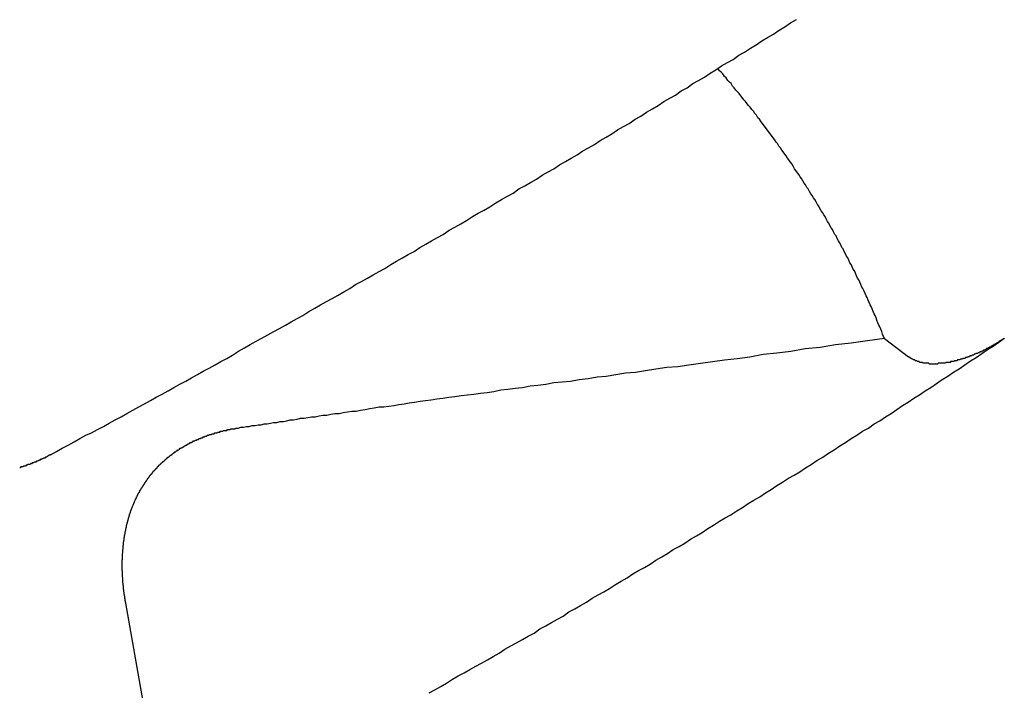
# Model space of a CAD drawing. Extents: x 1107 to 4046, y 937 to 3355.
# Tile 219 of 256: x 2177.718 to 2178.933, y 1797.293 to 1798.12. Entities that reach past the tile are written whole.
import ezdxf

# ---------------------------------------------------------------- set-up
doc = ezdxf.new("R2010")
doc.units = 0
doc.layers.add('KF_VIDA_L___C_REAR', color=7, linetype='CONTINUOUS')

# ---------------------------------------------------------------- blocks, each defined once
blk = doc.blocks.new('KF_VIDA_L___C_REAR')
at = {"layer": 'KF_VIDA_L___C_REAR'}
for p, q in [((-8.194145, 108.513675), (-8.164313, 108.490881)), ((-9.05885, 107.784825), (-9.129994, 108.186718))]:
    blk.add_line(p, q, dxfattribs=at)
for points in [[(-9.22278, 108.37, 0), (-9.21552, 108.374, 0), (-9.20827, 108.378, 0), (-9.20101, 108.382, 0), (-9.19376, 108.386, 0), (-9.18651, 108.39, 0), (-9.17925, 108.394, 0), (-9.172, 108.397, 0), (-9.16475, 108.401, 0), (-9.1575, 108.405, 0), (-9.15024, 108.409, 0), (-9.14299, 108.413, 0), (-9.13574, 108.417, 0), (-9.12849, 108.421, 0), (-9.12125, 108.425, 0), (-9.114, 108.429, 0), (-9.10675, 108.433, 0), (-9.0995, 108.437, 0), (-9.09226, 108.441, 0), (-9.08501, 108.445, 0), (-9.07777, 108.449, 0), (-9.07052, 108.453, 0), (-9.06328, 108.457, 0), (-9.05603, 108.461, 0), (-9.04879, 108.465, 0), (-9.04155, 108.469, 0), (-9.03431, 108.473, 0), (-9.02707, 108.477, 0), (-9.01983, 108.481, 0), (-9.01259, 108.485, 0), (-9.00536, 108.489, 0), (-8.99812, 108.493, 0), (-8.99088, 108.498, 0), (-8.98365, 108.502, 0), (-8.97642, 108.506, 0), (-8.96918, 108.51, 0), (-8.96195, 108.514, 0), (-8.95472, 108.518, 0), (-8.94749, 108.522, 0), (-8.94026, 108.526, 0), (-8.93303, 108.53, 0), (-8.92581, 108.534, 0), (-8.91858, 108.538, 0), (-8.91135, 108.542, 0), (-8.90413, 108.547, 0), (-8.89691, 108.551, 0), (-8.88969, 108.555, 0), (-8.88247, 108.559, 0), (-8.87525, 108.563, 0), (-8.86803, 108.567, 0), (-8.86081, 108.571, 0), (-8.85359, 108.575, 0), (-8.84638, 108.58, 0), (-8.83917, 108.584, 0), (-8.83195, 108.588, 0), (-8.82474, 108.592, 0), (-8.81753, 108.596, 0), (-8.81032, 108.6, 0), (-8.80312, 108.605, 0), (-8.79591, 108.609, 0), (-8.78871, 108.613, 0), (-8.7815, 108.617, 0), (-8.7743, 108.621, 0), (-8.7671, 108.626, 0), (-8.7599, 108.63, 0), (-8.7527, 108.634, 0), (-8.74551, 108.638, 0), (-8.73831, 108.642, 0), (-8.73112, 108.647, 0), (-8.72393, 108.651, 0), (-8.71674, 108.655, 0), (-8.70955, 108.659, 0), (-8.70236, 108.664, 0), (-8.69518, 108.668, 0), (-8.68799, 108.672, 0), (-8.68081, 108.676, 0), (-8.67363, 108.681, 0), (-8.66645, 108.685, 0), (-8.65927, 108.689, 0), (-8.65209, 108.693, 0), (-8.64492, 108.698, 0), (-8.63775, 108.702, 0), (-8.63057, 108.706, 0), (-8.6234, 108.71, 0), (-8.61624, 108.715, 0), (-8.60907, 108.719, 0), (-8.60191, 108.723, 0), (-8.59474, 108.728, 0), (-8.58758, 108.732, 0), (-8.58042, 108.736, 0), (-8.57327, 108.74, 0), (-8.56611, 108.745, 0), (-8.55896, 108.749, 0), (-8.5518, 108.753, 0), (-8.54465, 108.758, 0), (-8.53751, 108.762, 0), (-8.53036, 108.766, 0), (-8.52322, 108.771, 0), (-8.51607, 108.775, 0), (-8.50893, 108.779, 0), (-8.5018, 108.784, 0), (-8.49466, 108.788, 0), (-8.48752, 108.793, 0), (-8.48039, 108.797, 0), (-8.47326, 108.801, 0), (-8.46613, 108.806, 0), (-8.45901, 108.81, 0), (-8.45188, 108.814, 0), (-8.44476, 108.819, 0), (-8.43764, 108.823, 0), (-8.43052, 108.828, 0), (-8.42341, 108.832, 0), (-8.41629, 108.836, 0), (-8.40918, 108.841, 0), (-8.40207, 108.845, 0), (-8.39497, 108.85, 0), (-8.38786, 108.854, 0), (-8.38076, 108.858, 0), (-8.37366, 108.863, 0), (-8.36656, 108.867, 0), (-8.35947, 108.872, 0), (-8.35237, 108.876, 0), (-8.34528, 108.881, 0), (-8.33819, 108.885, 0), (-8.33111, 108.889, 0), (-8.32402, 108.894, 0), (-8.31694, 108.898, 0), (-8.30986, 108.903, 0), (-8.30278, 108.907, 0)], [(-8.19415, 108.514, 0), (-8.19527, 108.516, 0), (-8.19639, 108.519, 0), (-8.19753, 108.522, 0), (-8.19867, 108.525, 0), (-8.19983, 108.528, 0), (-8.20099, 108.53, 0), (-8.20216, 108.533, 0), (-8.20333, 108.536, 0), (-8.20452, 108.539, 0), (-8.20571, 108.542, 0), (-8.20691, 108.544, 0), (-8.20812, 108.547, 0), (-8.20933, 108.55, 0), (-8.21056, 108.553, 0), (-8.21179, 108.555, 0), (-8.21303, 108.558, 0), (-8.21427, 108.561, 0), (-8.21553, 108.564, 0), (-8.21679, 108.566, 0), (-8.21806, 108.569, 0), (-8.21934, 108.572, 0), (-8.22063, 108.575, 0), (-8.22192, 108.577, 0), (-8.22323, 108.58, 0), (-8.22454, 108.583, 0), (-8.22586, 108.586, 0), (-8.22718, 108.588, 0), (-8.22852, 108.591, 0), (-8.22986, 108.594, 0), (-8.23121, 108.597, 0), (-8.23256, 108.599, 0), (-8.23393, 108.602, 0), (-8.2353, 108.605, 0), (-8.23668, 108.607, 0), (-8.23807, 108.61, 0), (-8.23947, 108.613, 0), (-8.24087, 108.615, 0), (-8.24228, 108.618, 0), (-8.2437, 108.621, 0), (-8.24513, 108.624, 0), (-8.24656, 108.626, 0), (-8.248, 108.629, 0), (-8.24945, 108.632, 0), (-8.25091, 108.634, 0), (-8.25237, 108.637, 0), (-8.25385, 108.64, 0), (-8.25533, 108.642, 0), (-8.25682, 108.645, 0), (-8.25831, 108.648, 0), (-8.25981, 108.65, 0), (-8.26133, 108.653, 0), (-8.26284, 108.656, 0), (-8.26437, 108.658, 0), (-8.2659, 108.661, 0), (-8.26744, 108.664, 0), (-8.26899, 108.666, 0), (-8.27055, 108.669, 0), (-8.27211, 108.671, 0), (-8.27368, 108.674, 0), (-8.27526, 108.677, 0), (-8.27685, 108.679, 0), (-8.27844, 108.682, 0), (-8.28005, 108.685, 0), (-8.28165, 108.687, 0), (-8.28327, 108.69, 0), (-8.28489, 108.692, 0), (-8.28653, 108.695, 0), (-8.28816, 108.698, 0), (-8.28981, 108.7, 0), (-8.29146, 108.703, 0), (-8.29312, 108.705, 0), (-8.29479, 108.708, 0), (-8.29647, 108.711, 0), (-8.29815, 108.713, 0), (-8.29984, 108.716, 0), (-8.30154, 108.718, 0), (-8.30324, 108.721, 0), (-8.30496, 108.723, 0), (-8.30668, 108.726, 0), (-8.3084, 108.729, 0), (-8.31014, 108.731, 0), (-8.31188, 108.734, 0), (-8.31363, 108.736, 0), (-8.31539, 108.739, 0), (-8.31715, 108.741, 0), (-8.31892, 108.744, 0), (-8.3207, 108.746, 0), (-8.32248, 108.749, 0), (-8.32428, 108.751, 0), (-8.32607, 108.754, 0), (-8.32788, 108.756, 0), (-8.3297, 108.759, 0), (-8.33152, 108.761, 0), (-8.33335, 108.764, 0), (-8.33518, 108.766, 0), (-8.33702, 108.769, 0), (-8.33887, 108.771, 0), (-8.34073, 108.774, 0), (-8.34259, 108.776, 0), (-8.34447, 108.779, 0), (-8.34634, 108.781, 0), (-8.34823, 108.784, 0), (-8.35012, 108.786, 0), (-8.35202, 108.789, 0), (-8.35393, 108.791, 0), (-8.35584, 108.794, 0), (-8.35776, 108.796, 0), (-8.35969, 108.799, 0), (-8.36162, 108.801, 0), (-8.36356, 108.803, 0), (-8.36551, 108.806, 0), (-8.36747, 108.808, 0), (-8.36943, 108.811, 0), (-8.3714, 108.813, 0), (-8.37338, 108.816, 0), (-8.37536, 108.818, 0), (-8.37735, 108.82, 0), (-8.37935, 108.823, 0), (-8.38135, 108.825, 0), (-8.38336, 108.828, 0), (-8.38538, 108.83, 0), (-8.3874, 108.832, 0), (-8.38943, 108.835, 0), (-8.39147, 108.837, 0), (-8.39351, 108.84, 0), (-8.39557, 108.842, 0), (-8.39762, 108.844, 0), (-8.39969, 108.847, 0)], [(-8.99142, 108.403, 0), (-8.98802, 108.404, 0), (-8.98457, 108.404, 0), (-8.98109, 108.405, 0), (-8.97756, 108.405, 0), (-8.97398, 108.406, 0), (-8.97036, 108.406, 0), (-8.96669, 108.407, 0), (-8.96297, 108.407, 0), (-8.95921, 108.408, 0), (-8.9554, 108.408, 0), (-8.95153, 108.409, 0), (-8.94761, 108.41, 0), (-8.94364, 108.41, 0), (-8.93962, 108.411, 0), (-8.93554, 108.411, 0), (-8.93141, 108.412, 0), (-8.92721, 108.413, 0), (-8.92296, 108.413, 0), (-8.91865, 108.414, 0), (-8.91428, 108.415, 0), (-8.90985, 108.415, 0), (-8.90535, 108.416, 0), (-8.90078, 108.417, 0), (-8.89615, 108.417, 0), (-8.89145, 108.418, 0), (-8.88668, 108.419, 0), (-8.88184, 108.419, 0), (-8.87692, 108.42, 0), (-8.87193, 108.421, 0), (-8.86687, 108.421, 0), (-8.86172, 108.422, 0), (-8.85649, 108.423, 0), (-8.85118, 108.424, 0), (-8.84579, 108.424, 0), (-8.84031, 108.425, 0), (-8.83474, 108.426, 0), (-8.82908, 108.427, 0), (-8.82333, 108.428, 0), (-8.81748, 108.429, 0), (-8.81153, 108.429, 0), (-8.80548, 108.43, 0), (-8.79933, 108.431, 0), (-8.79307, 108.432, 0), (-8.78671, 108.433, 0), (-8.78023, 108.434, 0), (-8.77364, 108.435, 0), (-8.76692, 108.436, 0), (-8.76009, 108.437, 0), (-8.75314, 108.438, 0), (-8.74605, 108.439, 0), (-8.73883, 108.44, 0), (-8.73148, 108.441, 0), (-8.72399, 108.442, 0), (-8.71636, 108.443, 0), (-8.70857, 108.444, 0), (-8.70064, 108.445, 0), (-8.69255, 108.446, 0), (-8.68429, 108.447, 0), (-8.67587, 108.448, 0), (-8.66728, 108.45, 0), (-8.65852, 108.451, 0), (-8.64957, 108.452, 0), (-8.64043, 108.453, 0), (-8.6311, 108.455, 0), (-8.62156, 108.456, 0), (-8.61182, 108.457, 0), (-8.60187, 108.459, 0), (-8.59169, 108.46, 0), (-8.58129, 108.461, 0), (-8.57065, 108.463, 0), (-8.55976, 108.464, 0), (-8.54862, 108.466, 0), (-8.53722, 108.467, 0), (-8.52554, 108.469, 0), (-8.51358, 108.471, 0), (-8.50133, 108.472, 0), (-8.48878, 108.474, 0), (-8.47591, 108.476, 0), (-8.46271, 108.478, 0), (-8.44918, 108.479, 0), (-8.43529, 108.481, 0), (-8.42103, 108.483, 0), (-8.40639, 108.485, 0), (-8.39135, 108.487, 0), (-8.3759, 108.489, 0), (-8.36001, 108.491, 0), (-8.34368, 108.494, 0), (-8.32687, 108.496, 0), (-8.30957, 108.498, 0), (-8.29176, 108.501, 0), (-8.27342, 108.503, 0), (-8.25451, 108.506, 0), (-8.23501, 108.508, 0), (-8.2149, 108.511, 0), (-8.19415, 108.514, 0)], [(-8.75586, 108.076, 0), (-8.74864, 108.08, 0), (-8.74142, 108.084, 0), (-8.73421, 108.088, 0), (-8.727, 108.093, 0), (-8.71979, 108.097, 0), (-8.71258, 108.101, 0), (-8.70538, 108.105, 0), (-8.69818, 108.109, 0), (-8.69098, 108.113, 0), (-8.68378, 108.117, 0), (-8.67658, 108.121, 0), (-8.66939, 108.125, 0), (-8.66219, 108.13, 0), (-8.655, 108.134, 0), (-8.64781, 108.138, 0), (-8.64063, 108.142, 0), (-8.63344, 108.146, 0), (-8.62626, 108.15, 0), (-8.61908, 108.155, 0), (-8.61191, 108.159, 0), (-8.60473, 108.163, 0), (-8.59756, 108.167, 0), (-8.59039, 108.171, 0), (-8.58322, 108.176, 0), (-8.57605, 108.18, 0), (-8.56889, 108.184, 0), (-8.56173, 108.188, 0), (-8.55457, 108.193, 0), (-8.54741, 108.197, 0), (-8.54026, 108.201, 0), (-8.5331, 108.205, 0), (-8.52595, 108.21, 0), (-8.51881, 108.214, 0), (-8.51166, 108.218, 0), (-8.50452, 108.223, 0), (-8.49738, 108.227, 0), (-8.49024, 108.231, 0), (-8.48311, 108.235, 0), (-8.47597, 108.24, 0), (-8.46884, 108.244, 0), (-8.46172, 108.248, 0), (-8.45459, 108.253, 0), (-8.44747, 108.257, 0), (-8.44035, 108.261, 0), (-8.43323, 108.266, 0), (-8.42612, 108.27, 0), (-8.41901, 108.274, 0), (-8.4119, 108.279, 0), (-8.40479, 108.283, 0), (-8.39769, 108.288, 0), (-8.39059, 108.292, 0), (-8.38349, 108.296, 0), (-8.37639, 108.301, 0), (-8.3693, 108.305, 0), (-8.36221, 108.31, 0), (-8.35512, 108.314, 0), (-8.34804, 108.318, 0), (-8.34096, 108.323, 0), (-8.33388, 108.327, 0), (-8.3268, 108.332, 0), (-8.31973, 108.336, 0), (-8.31266, 108.341, 0), (-8.30559, 108.345, 0), (-8.29853, 108.349, 0), (-8.29146, 108.354, 0), (-8.28441, 108.358, 0), (-8.27735, 108.363, 0), (-8.2703, 108.367, 0), (-8.26325, 108.372, 0), (-8.2562, 108.376, 0), (-8.24916, 108.381, 0), (-8.24212, 108.385, 0), (-8.23508, 108.39, 0), (-8.22804, 108.394, 0), (-8.22101, 108.399, 0), (-8.21398, 108.403, 0), (-8.20696, 108.408, 0), (-8.19994, 108.412, 0), (-8.19292, 108.417, 0), (-8.1859, 108.421, 0), (-8.17889, 108.426, 0), (-8.17188, 108.431, 0), (-8.16487, 108.435, 0), (-8.15787, 108.44, 0), (-8.15087, 108.444, 0), (-8.14387, 108.449, 0), (-8.13688, 108.453, 0), (-8.12989, 108.458, 0), (-8.1229, 108.463, 0), (-8.11592, 108.467, 0), (-8.10894, 108.472, 0), (-8.10196, 108.476, 0), (-8.09499, 108.481, 0), (-8.08802, 108.486, 0), (-8.08105, 108.49, 0), (-8.07409, 108.495, 0), (-8.06713, 108.5, 0), (-8.06017, 108.504, 0), (-8.05322, 108.509, 0), (-8.04627, 108.514, 0)], [(-8.04627, 108.514, 0), (-8.04668, 108.513, 0), (-8.0471, 108.513, 0), (-8.04751, 108.513, 0), (-8.04793, 108.512, 0), (-8.04835, 108.512, 0), (-8.04876, 108.512, 0), (-8.04918, 108.512, 0), (-8.0496, 108.511, 0), (-8.05003, 108.511, 0), (-8.05045, 108.511, 0), (-8.05087, 108.511, 0), (-8.05129, 108.51, 0), (-8.05172, 108.51, 0), (-8.05214, 108.51, 0), (-8.05257, 108.51, 0), (-8.053, 108.509, 0), (-8.05342, 108.509, 0), (-8.05385, 108.509, 0), (-8.05428, 108.508, 0), (-8.05471, 108.508, 0), (-8.05514, 108.508, 0), (-8.05557, 108.508, 0), (-8.056, 108.507, 0), (-8.05643, 108.507, 0), (-8.05686, 108.507, 0), (-8.05729, 108.507, 0), (-8.05772, 108.506, 0), (-8.05815, 108.506, 0), (-8.05858, 108.506, 0), (-8.05901, 108.506, 0), (-8.05944, 108.505, 0), (-8.05987, 108.505, 0), (-8.0603, 108.505, 0), (-8.06073, 108.505, 0), (-8.06116, 108.504, 0), (-8.06159, 108.504, 0), (-8.06202, 108.504, 0), (-8.06245, 108.504, 0), (-8.06288, 108.503, 0), (-8.06331, 108.503, 0), (-8.06374, 108.503, 0), (-8.06417, 108.503, 0), (-8.06459, 108.503, 0), (-8.06502, 108.502, 0), (-8.06544, 108.502, 0), (-8.06587, 108.502, 0), (-8.06629, 108.502, 0), (-8.06672, 108.501, 0), (-8.06714, 108.501, 0), (-8.06756, 108.501, 0), (-8.06798, 108.501, 0), (-8.0684, 108.501, 0), (-8.06882, 108.5, 0), (-8.06924, 108.5, 0), (-8.06966, 108.5, 0), (-8.07007, 108.5, 0), (-8.07049, 108.499, 0), (-8.0709, 108.499, 0), (-8.07131, 108.499, 0), (-8.07172, 108.499, 0), (-8.07213, 108.499, 0), (-8.07254, 108.498, 0), (-8.07295, 108.498, 0), (-8.07335, 108.498, 0), (-8.07376, 108.498, 0), (-8.07416, 108.498, 0), (-8.07457, 108.497, 0), (-8.07498, 108.497, 0), (-8.07539, 108.497, 0), (-8.0758, 108.497, 0), (-8.07621, 108.497, 0), (-8.07663, 108.497, 0), (-8.07704, 108.496, 0), (-8.07746, 108.496, 0), (-8.07788, 108.496, 0), (-8.0783, 108.496, 0), (-8.07872, 108.496, 0), (-8.07914, 108.495, 0), (-8.07956, 108.495, 0), (-8.07999, 108.495, 0), (-8.08041, 108.495, 0), (-8.08084, 108.495, 0), (-8.08127, 108.495, 0), (-8.08169, 108.494, 0), (-8.08212, 108.494, 0), (-8.08255, 108.494, 0), (-8.08298, 108.494, 0), (-8.08341, 108.494, 0), (-8.08385, 108.493, 0), (-8.08428, 108.493, 0), (-8.08471, 108.493, 0), (-8.08514, 108.493, 0), (-8.08558, 108.493, 0), (-8.08601, 108.493, 0), (-8.08645, 108.492, 0), (-8.08688, 108.492, 0), (-8.08732, 108.492, 0), (-8.08775, 108.492, 0), (-8.08819, 108.492, 0), (-8.08863, 108.492, 0), (-8.08906, 108.491, 0), (-8.0895, 108.491, 0), (-8.08994, 108.491, 0), (-8.09037, 108.491, 0), (-8.09081, 108.491, 0), (-8.09125, 108.491, 0), (-8.09168, 108.49, 0), (-8.09212, 108.49, 0), (-8.09256, 108.49, 0), (-8.09299, 108.49, 0), (-8.09343, 108.49, 0), (-8.09386, 108.49, 0), (-8.0943, 108.49, 0), (-8.09473, 108.489, 0), (-8.09517, 108.489, 0), (-8.0956, 108.489, 0), (-8.09604, 108.489, 0), (-8.09647, 108.489, 0), (-8.0969, 108.489, 0), (-8.09733, 108.489, 0), (-8.09776, 108.488, 0), (-8.09819, 108.488, 0), (-8.09862, 108.488, 0), (-8.09905, 108.488, 0), (-8.09948, 108.488, 0), (-8.09991, 108.488, 0), (-8.10033, 108.488, 0), (-8.10076, 108.487, 0), (-8.10118, 108.487, 0), (-8.10161, 108.487, 0), (-8.10203, 108.487, 0), (-8.10245, 108.487, 0), (-8.10287, 108.487, 0), (-8.10329, 108.487, 0), (-8.1037, 108.487, 0), (-8.10412, 108.487, 0), (-8.10453, 108.486, 0), (-8.10495, 108.486, 0), (-8.10536, 108.486, 0), (-8.10577, 108.486, 0), (-8.10618, 108.486, 0), (-8.10659, 108.486, 0), (-8.10699, 108.486, 0), (-8.1074, 108.486, 0), (-8.1078, 108.486, 0), (-8.1082, 108.485, 0), (-8.1086, 108.485, 0), (-8.10899, 108.485, 0), (-8.10939, 108.485, 0), (-8.10978, 108.485, 0), (-8.11017, 108.485, 0), (-8.11056, 108.485, 0), (-8.11095, 108.485, 0), (-8.11134, 108.485, 0), (-8.11172, 108.485, 0), (-8.1121, 108.485, 0), (-8.11248, 108.485, 0), (-8.11286, 108.484, 0), (-8.11324, 108.484, 0), (-8.11363, 108.484, 0), (-8.11401, 108.484, 0), (-8.1144, 108.484, 0), (-8.11478, 108.484, 0), (-8.11517, 108.484, 0), (-8.11555, 108.484, 0), (-8.11594, 108.484, 0), (-8.11632, 108.484, 0), (-8.11671, 108.484, 0), (-8.1171, 108.484, 0), (-8.11749, 108.484, 0), (-8.11787, 108.484, 0), (-8.11826, 108.484, 0), (-8.11865, 108.483, 0), (-8.11904, 108.483, 0), (-8.11943, 108.483, 0), (-8.11982, 108.483, 0), (-8.1202, 108.483, 0), (-8.12059, 108.483, 0), (-8.12098, 108.483, 0), (-8.12137, 108.483, 0), (-8.12176, 108.483, 0), (-8.12215, 108.483, 0), (-8.12253, 108.483, 0), (-8.12292, 108.483, 0), (-8.12331, 108.483, 0), (-8.1237, 108.483, 0), (-8.12408, 108.483, 0), (-8.12447, 108.483, 0), (-8.12486, 108.483, 0), (-8.12524, 108.483, 0), (-8.12563, 108.483, 0), (-8.12601, 108.483, 0), (-8.12639, 108.483, 0), (-8.12678, 108.483, 0), (-8.12716, 108.483, 0), (-8.12754, 108.483, 0), (-8.12792, 108.483, 0), (-8.1283, 108.482, 0), (-8.12868, 108.482, 0), (-8.12906, 108.482, 0), (-8.12944, 108.482, 0), (-8.12982, 108.482, 0), (-8.13019, 108.482, 0), (-8.13057, 108.482, 0), (-8.13094, 108.482, 0), (-8.13131, 108.482, 0), (-8.13169, 108.482, 0), (-8.13206, 108.482, 0), (-8.13243, 108.482, 0), (-8.13279, 108.482, 0), (-8.13316, 108.482, 0), (-8.13353, 108.482, 0), (-8.13389, 108.482, 0), (-8.13425, 108.482, 0), (-8.13461, 108.482, 0), (-8.13498, 108.482, 0), (-8.13533, 108.482, 0), (-8.13569, 108.482, 0), (-8.13605, 108.482, 0), (-8.1364, 108.482, 0), (-8.13675, 108.482, 0), (-8.1371, 108.482, 0), (-8.13745, 108.482, 0), (-8.1378, 108.482, 0), (-8.13815, 108.482, 0), (-8.13849, 108.482, 0), (-8.13883, 108.482, 0), (-8.13917, 108.482, 0), (-8.13951, 108.483, 0), (-8.13985, 108.483, 0), (-8.14018, 108.483, 0), (-8.14051, 108.483, 0), (-8.14084, 108.483, 0), (-8.14117, 108.483, 0), (-8.14149, 108.483, 0), (-8.14182, 108.483, 0), (-8.14214, 108.483, 0), (-8.14246, 108.483, 0), (-8.14277, 108.483, 0), (-8.14309, 108.483, 0), (-8.1434, 108.483, 0), (-8.14371, 108.483, 0), (-8.14402, 108.483, 0), (-8.14432, 108.483, 0), (-8.14462, 108.483, 0), (-8.14492, 108.483, 0), (-8.14522, 108.483, 0), (-8.14552, 108.483, 0), (-8.14582, 108.483, 0), (-8.14612, 108.483, 0), (-8.14641, 108.483, 0), (-8.14671, 108.483, 0), (-8.14701, 108.484, 0), (-8.1473, 108.484, 0), (-8.1476, 108.484, 0), (-8.14789, 108.484, 0), (-8.14819, 108.484, 0), (-8.14848, 108.484, 0), (-8.14878, 108.484, 0), (-8.14907, 108.484, 0), (-8.14936, 108.484, 0), (-8.14966, 108.484, 0), (-8.14995, 108.484, 0), (-8.15024, 108.484, 0), (-8.15053, 108.484, 0), (-8.15082, 108.484, 0), (-8.15111, 108.485, 0), (-8.1514, 108.485, 0), (-8.15168, 108.485, 0), (-8.15197, 108.485, 0), (-8.15226, 108.485, 0), (-8.15254, 108.485, 0), (-8.15282, 108.485, 0), (-8.15311, 108.485, 0), (-8.15339, 108.485, 0), (-8.15367, 108.485, 0), (-8.15395, 108.485, 0), (-8.15423, 108.486, 0), (-8.1545, 108.486, 0), (-8.15478, 108.486, 0), (-8.15505, 108.486, 0), (-8.15533, 108.486, 0), (-8.1556, 108.486, 0), (-8.15587, 108.486, 0), (-8.15614, 108.486, 0), (-8.15641, 108.486, 0), (-8.15668, 108.487, 0), (-8.15694, 108.487, 0), (-8.15721, 108.487, 0), (-8.15747, 108.487, 0), (-8.15773, 108.487, 0), (-8.15799, 108.487, 0), (-8.15825, 108.487, 0), (-8.15851, 108.487, 0), (-8.15876, 108.487, 0), (-8.15902, 108.488, 0), (-8.15927, 108.488, 0), (-8.15952, 108.488, 0), (-8.15977, 108.488, 0), (-8.16001, 108.488, 0), (-8.16026, 108.488, 0), (-8.1605, 108.488, 0), (-8.16074, 108.489, 0), (-8.16098, 108.489, 0), (-8.16122, 108.489, 0), (-8.16145, 108.489, 0), (-8.16168, 108.489, 0), (-8.16192, 108.489, 0), (-8.16214, 108.489, 0), (-8.16237, 108.49, 0), (-8.1626, 108.49, 0), (-8.16282, 108.49, 0), (-8.16304, 108.49, 0), (-8.16326, 108.49, 0), (-8.16347, 108.49, 0), (-8.16369, 108.49, 0), (-8.1639, 108.491, 0), (-8.16411, 108.491, 0), (-8.16431, 108.491, 0)], [(-9.22278, 108.37, 0), (-9.22347, 108.37, 0), (-9.22416, 108.369, 0), (-9.22485, 108.369, 0), (-9.22555, 108.369, 0), (-9.22625, 108.368, 0), (-9.22695, 108.368, 0), (-9.22765, 108.367, 0), (-9.22836, 108.367, 0), (-9.22907, 108.367, 0), (-9.22978, 108.366, 0), (-9.2305, 108.366, 0), (-9.23121, 108.366, 0), (-9.23193, 108.365, 0), (-9.23265, 108.365, 0), (-9.23338, 108.365, 0), (-9.2341, 108.364, 0), (-9.23483, 108.364, 0), (-9.23556, 108.364, 0), (-9.23629, 108.363, 0), (-9.23703, 108.363, 0), (-9.23776, 108.363, 0), (-9.2385, 108.362, 0), (-9.23924, 108.362, 0), (-9.23999, 108.362, 0), (-9.24073, 108.361, 0), (-9.24148, 108.361, 0), (-9.24223, 108.361, 0), (-9.24298, 108.361, 0), (-9.24373, 108.36, 0), (-9.24449, 108.36, 0), (-9.24525, 108.36, 0), (-9.246, 108.359, 0), (-9.24677, 108.359, 0), (-9.24753, 108.359, 0), (-9.24829, 108.358, 0), (-9.24906, 108.358, 0), (-9.24983, 108.358, 0), (-9.2506, 108.358, 0), (-9.25137, 108.357, 0), (-9.25214, 108.357, 0), (-9.25292, 108.357, 0), (-9.2537, 108.356, 0), (-9.25448, 108.356, 0), (-9.25526, 108.356, 0), (-9.25604, 108.356, 0), (-9.25682, 108.355, 0), (-9.25761, 108.355, 0), (-9.25839, 108.355, 0), (-9.25918, 108.355, 0), (-9.25997, 108.354, 0), (-9.26076, 108.354, 0)], [(-9.12997, 108.187, 0), (-9.13012, 108.188, 0), (-9.13027, 108.188, 0), (-9.13042, 108.189, 0), (-9.13056, 108.19, 0), (-9.13071, 108.191, 0), (-9.13085, 108.192, 0), (-9.13099, 108.193, 0), (-9.13112, 108.194, 0), (-9.13125, 108.195, 0), (-9.13138, 108.196, 0), (-9.13151, 108.196, 0), (-9.13164, 108.197, 0), (-9.13176, 108.198, 0), (-9.13188, 108.199, 0), (-9.13199, 108.2, 0), (-9.13211, 108.201, 0), (-9.13222, 108.202, 0), (-9.13233, 108.203, 0), (-9.13243, 108.203, 0), (-9.13254, 108.204, 0), (-9.13264, 108.205, 0), (-9.13274, 108.206, 0), (-9.13283, 108.207, 0), (-9.13292, 108.208, 0), (-9.13301, 108.209, 0), (-9.1331, 108.21, 0), (-9.13318, 108.211, 0), (-9.13326, 108.211, 0), (-9.13334, 108.212, 0), (-9.13341, 108.213, 0), (-9.13348, 108.214, 0), (-9.13355, 108.215, 0), (-9.13361, 108.216, 0), (-9.13368, 108.217, 0), (-9.13374, 108.218, 0), (-9.13379, 108.219, 0), (-9.13384, 108.219, 0), (-9.13389, 108.22, 0), (-9.13394, 108.221, 0), (-9.13398, 108.222, 0), (-9.13402, 108.223, 0), (-9.13406, 108.224, 0), (-9.13409, 108.225, 0), (-9.13413, 108.226, 0), (-9.13415, 108.227, 0), (-9.13418, 108.227, 0), (-9.1342, 108.228, 0), (-9.13422, 108.229, 0), (-9.13423, 108.23, 0), (-9.13424, 108.231, 0), (-9.13425, 108.232, 0), (-9.13425, 108.233, 0), (-9.13426, 108.234, 0), (-9.13425, 108.234, 0), (-9.13425, 108.235, 0), (-9.13424, 108.236, 0), (-9.13423, 108.237, 0), (-9.13421, 108.238, 0), (-9.13419, 108.239, 0), (-9.13417, 108.24, 0), (-9.13415, 108.241, 0), (-9.13412, 108.241, 0), (-9.13409, 108.242, 0), (-9.13406, 108.243, 0), (-9.13402, 108.244, 0), (-9.13398, 108.245, 0), (-9.13393, 108.246, 0), (-9.13389, 108.247, 0), (-9.13384, 108.247, 0), (-9.13378, 108.248, 0), (-9.13373, 108.249, 0), (-9.13367, 108.25, 0), (-9.13361, 108.251, 0), (-9.13354, 108.252, 0), (-9.13347, 108.253, 0), (-9.1334, 108.253, 0), (-9.13332, 108.254, 0), (-9.13325, 108.255, 0), (-9.13317, 108.256, 0), (-9.13308, 108.257, 0), (-9.13299, 108.258, 0), (-9.1329, 108.258, 0), (-9.13281, 108.259, 0), (-9.13272, 108.26, 0), (-9.13262, 108.261, 0), (-9.13251, 108.262, 0), (-9.13241, 108.263, 0), (-9.1323, 108.263, 0), (-9.13219, 108.264, 0), (-9.13208, 108.265, 0), (-9.13196, 108.266, 0), (-9.13184, 108.267, 0), (-9.13171, 108.268, 0), (-9.13159, 108.268, 0), (-9.13146, 108.269, 0), (-9.13133, 108.27, 0), (-9.13119, 108.271, 0), (-9.13106, 108.272, 0), (-9.13091, 108.272, 0), (-9.13077, 108.273, 0), (-9.13062, 108.274, 0), (-9.13048, 108.275, 0), (-9.13032, 108.276, 0), (-9.13017, 108.276, 0), (-9.13001, 108.277, 0), (-9.12985, 108.278, 0), (-9.12969, 108.279, 0), (-9.12952, 108.28, 0), (-9.12935, 108.28, 0), (-9.12918, 108.281, 0), (-9.129, 108.282, 0), (-9.12883, 108.283, 0), (-9.12865, 108.283, 0), (-9.12846, 108.284, 0), (-9.12828, 108.285, 0), (-9.12809, 108.286, 0), (-9.1279, 108.286, 0), (-9.1277, 108.287, 0), (-9.1275, 108.288, 0), (-9.1273, 108.289, 0), (-9.1271, 108.289, 0), (-9.1269, 108.29, 0), (-9.12669, 108.291, 0), (-9.12648, 108.292, 0), (-9.12626, 108.292, 0), (-9.12605, 108.293, 0), (-9.12583, 108.294, 0), (-9.12561, 108.295, 0), (-9.12538, 108.295, 0), (-9.12516, 108.296, 0), (-9.12493, 108.297, 0), (-9.1247, 108.297, 0), (-9.12446, 108.298, 0), (-9.12422, 108.299, 0), (-9.12398, 108.3, 0), (-9.12373, 108.3, 0), (-9.12348, 108.301, 0), (-9.12323, 108.302, 0), (-9.12297, 108.302, 0), (-9.12271, 108.303, 0), (-9.12245, 108.304, 0), (-9.12219, 108.305, 0), (-9.12192, 108.305, 0), (-9.12164, 108.306, 0), (-9.12137, 108.307, 0), (-9.12109, 108.307, 0), (-9.12081, 108.308, 0), (-9.12052, 108.309, 0), (-9.12023, 108.309, 0), (-9.11994, 108.31, 0), (-9.11965, 108.311, 0), (-9.11935, 108.311, 0), (-9.11905, 108.312, 0), (-9.11874, 108.313, 0), (-9.11844, 108.314, 0), (-9.11813, 108.314, 0), (-9.11781, 108.315, 0), (-9.1175, 108.316, 0), (-9.11718, 108.316, 0), (-9.11685, 108.317, 0), (-9.11653, 108.318, 0), (-9.1162, 108.318, 0), (-9.11587, 108.319, 0), (-9.11553, 108.32, 0), (-9.11519, 108.32, 0), (-9.11485, 108.321, 0), (-9.11451, 108.322, 0), (-9.11416, 108.322, 0), (-9.11381, 108.323, 0), (-9.11346, 108.324, 0), (-9.1131, 108.324, 0), (-9.11274, 108.325, 0), (-9.11238, 108.326, 0), (-9.11201, 108.326, 0), (-9.11164, 108.327, 0), (-9.11127, 108.327, 0), (-9.1109, 108.328, 0), (-9.11052, 108.329, 0), (-9.11014, 108.329, 0), (-9.10976, 108.33, 0), (-9.10937, 108.331, 0), (-9.10898, 108.331, 0), (-9.10859, 108.332, 0), (-9.1082, 108.333, 0), (-9.1078, 108.333, 0), (-9.1074, 108.334, 0), (-9.107, 108.334, 0), (-9.10659, 108.335, 0), (-9.10618, 108.336, 0), (-9.10577, 108.336, 0), (-9.10536, 108.337, 0), (-9.10494, 108.338, 0), (-9.10452, 108.338, 0), (-9.1041, 108.339, 0), (-9.10368, 108.339, 0), (-9.10325, 108.34, 0), (-9.10282, 108.341, 0), (-9.10238, 108.341, 0), (-9.10195, 108.342, 0), (-9.10151, 108.342, 0), (-9.10107, 108.343, 0), (-9.10062, 108.343, 0), (-9.10018, 108.344, 0), (-9.09973, 108.345, 0), (-9.09927, 108.345, 0), (-9.09882, 108.346, 0), (-9.09836, 108.346, 0), (-9.0979, 108.347, 0), (-9.09744, 108.347, 0), (-9.09697, 108.348, 0), (-9.09651, 108.349, 0), (-9.09604, 108.349, 0), (-9.09556, 108.35, 0), (-9.09509, 108.35, 0), (-9.09461, 108.351, 0), (-9.09413, 108.351, 0), (-9.09365, 108.352, 0), (-9.09316, 108.352, 0), (-9.09267, 108.353, 0), (-9.09218, 108.353, 0), (-9.09169, 108.354, 0), (-9.09119, 108.354, 0), (-9.0907, 108.355, 0), (-9.0902, 108.356, 0), (-9.0897, 108.356, 0), (-9.08919, 108.357, 0), (-9.08868, 108.357, 0), (-9.08818, 108.358, 0), (-9.08767, 108.358, 0), (-9.08715, 108.359, 0), (-9.08664, 108.359, 0), (-9.08612, 108.36, 0), (-9.0856, 108.36, 0), (-9.08508, 108.361, 0), (-9.08456, 108.361, 0), (-9.08403, 108.361, 0), (-9.08351, 108.362, 0), (-9.08298, 108.362, 0), (-9.08245, 108.363, 0), (-9.08191, 108.363, 0), (-9.08138, 108.364, 0), (-9.08084, 108.364, 0), (-9.08031, 108.365, 0), (-9.07977, 108.365, 0), (-9.07923, 108.366, 0), (-9.07868, 108.366, 0), (-9.07814, 108.367, 0), (-9.07759, 108.367, 0), (-9.07705, 108.367, 0), (-9.0765, 108.368, 0), (-9.07595, 108.368, 0), (-9.07539, 108.369, 0), (-9.07484, 108.369, 0), (-9.07429, 108.37, 0), (-9.07373, 108.37, 0), (-9.07317, 108.37, 0), (-9.07261, 108.371, 0), (-9.07205, 108.371, 0), (-9.07149, 108.372, 0), (-9.07093, 108.372, 0), (-9.07036, 108.373, 0), (-9.0698, 108.373, 0), (-9.06923, 108.373, 0), (-9.06866, 108.374, 0), (-9.06809, 108.374, 0), (-9.06753, 108.375, 0), (-9.06695, 108.375, 0), (-9.06638, 108.375, 0), (-9.06581, 108.376, 0), (-9.06524, 108.376, 0), (-9.06466, 108.376, 0), (-9.06409, 108.377, 0), (-9.06351, 108.377, 0), (-9.06293, 108.378, 0), (-9.06235, 108.378, 0), (-9.06177, 108.378, 0), (-9.06119, 108.379, 0), (-9.06061, 108.379, 0), (-9.06003, 108.379, 0), (-9.05945, 108.38, 0), (-9.05887, 108.38, 0), (-9.05829, 108.38, 0), (-9.0577, 108.381, 0), (-9.05712, 108.381, 0), (-9.05653, 108.381, 0), (-9.05595, 108.382, 0), (-9.05536, 108.382, 0), (-9.05478, 108.382, 0), (-9.05419, 108.383, 0), (-9.0536, 108.383, 0), (-9.05302, 108.383, 0), (-9.05243, 108.384, 0), (-9.05184, 108.384, 0), (-9.05125, 108.384, 0), (-9.05066, 108.385, 0), (-9.05007, 108.385, 0), (-9.04948, 108.385, 0), (-9.04889, 108.385, 0), (-9.0483, 108.386, 0), (-9.0477, 108.386, 0), (-9.0471, 108.386, 0), (-9.0465, 108.387, 0), (-9.04589, 108.387, 0), (-9.04529, 108.387, 0), (-9.04468, 108.387, 0), (-9.04407, 108.388, 0), (-9.04345, 108.388, 0), (-9.04284, 108.388, 0), (-9.04222, 108.389, 0), (-9.0416, 108.389, 0), (-9.04098, 108.389, 0), (-9.04035, 108.389, 0), (-9.03973, 108.39, 0), (-9.0391, 108.39, 0), (-9.03847, 108.39, 0), (-9.03784, 108.39, 0), (-9.0372, 108.391, 0), (-9.03656, 108.391, 0), (-9.03592, 108.391, 0), (-9.03528, 108.391, 0), (-9.03464, 108.392, 0), (-9.034, 108.392, 0), (-9.03335, 108.392, 0), (-9.0327, 108.392, 0), (-9.03205, 108.393, 0), (-9.0314, 108.393, 0), (-9.03074, 108.393, 0), (-9.03009, 108.393, 0), (-9.02943, 108.394, 0), (-9.02877, 108.394, 0), (-9.0281, 108.394, 0), (-9.02744, 108.394, 0), (-9.02677, 108.395, 0), (-9.02611, 108.395, 0), (-9.02544, 108.395, 0), (-9.02476, 108.395, 0), (-9.02409, 108.395, 0), (-9.02342, 108.396, 0), (-9.02274, 108.396, 0), (-9.02206, 108.396, 0), (-9.02138, 108.396, 0), (-9.0207, 108.396, 0), (-9.02001, 108.397, 0), (-9.01933, 108.397, 0), (-9.01864, 108.397, 0), (-9.01795, 108.397, 0), (-9.01726, 108.397, 0), (-9.01657, 108.398, 0), (-9.01588, 108.398, 0), (-9.01518, 108.398, 0), (-9.01448, 108.398, 0), (-9.01379, 108.398, 0), (-9.01308, 108.399, 0), (-9.01238, 108.399, 0), (-9.01168, 108.399, 0), (-9.01098, 108.399, 0), (-9.01027, 108.399, 0), (-9.00956, 108.4, 0), (-9.00885, 108.4, 0), (-9.00814, 108.4, 0), (-9.00743, 108.4, 0), (-9.00672, 108.4, 0), (-9.006, 108.4, 0), (-9.00528, 108.4, 0), (-9.00457, 108.401, 0), (-9.00385, 108.401, 0), (-9.00313, 108.401, 0), (-9.0024, 108.401, 0), (-9.00168, 108.401, 0), (-9.00096, 108.401, 0), (-9.00023, 108.402, 0), (-8.9995, 108.402, 0), (-8.99877, 108.402, 0), (-8.99804, 108.402, 0), (-8.99731, 108.402, 0), (-8.99658, 108.402, 0), (-8.99585, 108.402, 0), (-8.99511, 108.402, 0), (-8.99438, 108.403, 0), (-8.99364, 108.403, 0), (-8.9929, 108.403, 0), (-8.99216, 108.403, 0), (-8.99142, 108.403, 0)]]:
    blk.add_polyline3d(points, dxfattribs=at)

msp = doc.modelspace()

# ---------------------------------------------------------------- block references
at = {"layer": 'KF_VIDA_L___C_REAR'}
msp.add_blockref('KF_VIDA_L___C_REAR', (2186.9791, 1689.2132), dxfattribs=at)

doc.saveas('drawing.dxf')
